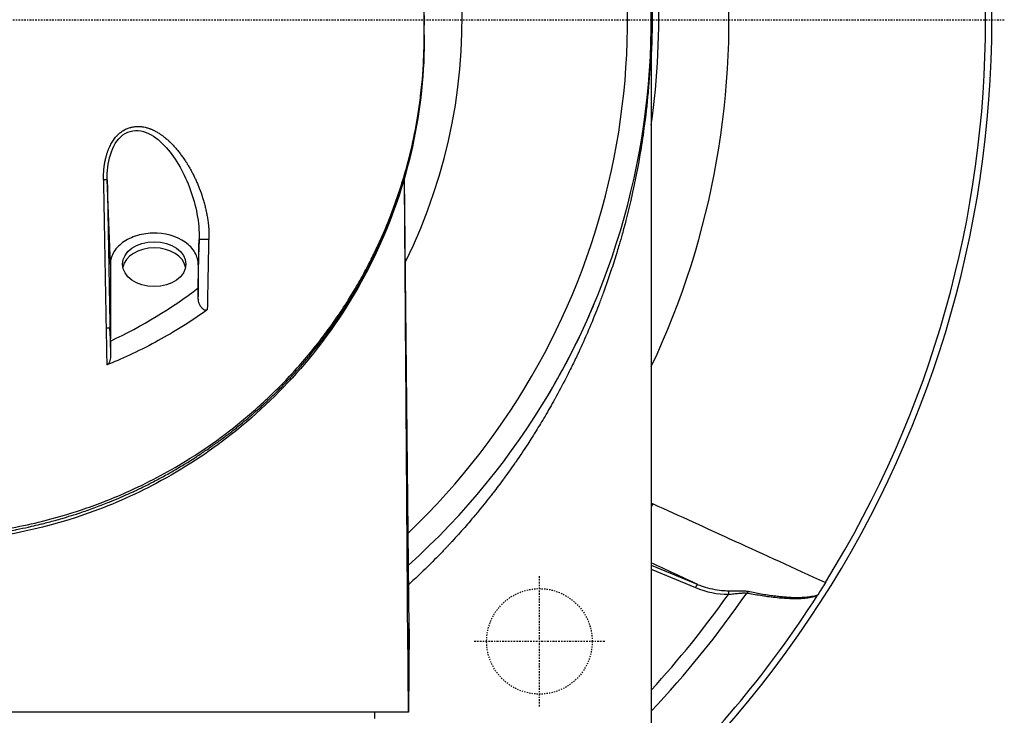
# Model space of a CAD drawing. Header units: millimetres. Extents: x 0 to 4378, y 0 to 2397.
# Tile 218 of 256: x 762 to 842, y 2120 to 2176. Entities that reach past the tile are written whole.
import ezdxf

# ---------------------------------------------------------------- set-up
doc = ezdxf.new("R2010")
doc.units = ezdxf.units.MM
doc.header["$LTSCALE"] = 0.2
doc.linetypes.add('CENTER2', pattern=[1.125, 0.75, -0.125, 0.125, -0.125])
doc.linetypes.add('HIDDEN', pattern=[0.375, 0.25, -0.125])
doc.layers.add('02_Center Line', color=1, linetype='CENTER2')
doc.layers.add('03_Hidden Line', color=2, linetype='HIDDEN')

# ---------------------------------------------------------------- blocks, each defined once
blk = doc.blocks.new('A$Ce3085cef')
for p, q in [((59, 0), (59, -74.2)), ((15.469, -19.638), (15.218, -12.859)), ((39.525, -49.001), (39.136, -12.686)), ((22.608, -17.649), (22.531, -19.704)), ((15.469, -19.638), (15.469, -25.653)), ((22.531, -19.704), (22.531, -21.546)), ((22.531, -21.547), (22.527, -22.248)), ((15.469, -25.653), (15.436, -24.779)), ((15.469, -25.828), (15.469, -25.653)), ((61.376, -39.941), (61.376, -39.941)), ((59, -43.87), (62.686, -45.397)), ((59, -44.194), (62.572, -45.674)), ((62.686, -45.397), (62.572, -45.674)), ((65.214, -45.922), (65.213, -46.213)), ((39.372, -49), (39.432, -55.7)), ((39.372, -49), (39.525, -49.001)), ((39.467, -55.7), (39.525, -49.001)), ((39.525, -49.001), (39.467, -55.7)), ((39.467, -55.7), (-39.432, -55.7)), ((36.713, -55.7), (36.721, -56.2)), ((39.467, -55.7), (39.467, -55.7))]:
    blk.add_line(p, q)
for radius, start, end in [(86.413, 313.06048, 226.93952), (59, 311.98884, 228.01116), (57.092, 313.69818, 226.30182), (85.907, 328.20478, 31.79522), (65.256, 334.70729, 35.29036), (43.77, 333.60959, 35.03688), (59.602, 351.85033, 2.89851), (59.092, 356.80847, 0.7012), (81.076, 316.69502, 325.33388), (79.927, 317.57619, 324.67687), (85.917, 313.37018, 327.36365)]:
    blk.add_arc((0, 0), radius, start, end)
for centre, major_axis, ratio, start_param, end_param in [((39.722, -2.224), (1, -0.02), 0.706623, 0.000001, 0.014083), ((49.683, -31.971), (-26.251, 1448.998), 0.023751, 1.557176, 1.565405), ((42.473, -31.855), (-26.904, 1453.039), 0.018511, 1.55738, 1.565584), ((4.423, -65.436), (17.322, 935.514), 0.01851, 4.758915, 4.763836), ((13.054, -66.026), (-17.87, -929.876), 0.010138, 1.616962, 1.623047), ((19, -20.133), (2.55, 0), 0.707126, 0.137684, 3.003909), ((-0.825, -1.848), (-34.588, -3.991), 0.799814, 1.967013, 2.216225), ((14.936, -24.788), (0.5, 0.009), 0.005217, 0.018512, 1.177522), ((49.71, -32.018), (-26.386, 1456.503), 0.023646, 1.5654, 1.567438), ((42.6, -31.895), (-27.031, 1459.91), 0.01851, 1.565579, 1.567141), ((55.564, -36.568), (-2.112, -4.532), 0.855881, 1.390117, 1.445582), ((67.608, -38.023), (-1.196, 4.862), 0.9987, 2.996333, 2.996336), ((67.821, -13.501), (3.259, 32.678), 0.454648, 3.005146, 3.185185), ((66.872, -46.246), (0.06, 0.294), 0.73863, 0.527171, 1.264754), ((72.214, -46.522), (0.23, 0.343), 0.030296, 5.308026, 5.620116)]:
    blk.add_ellipse(centre, major_axis=major_axis, ratio=ratio, start_param=start_param, end_param=end_param)
blk.add_ellipse((19, -19.638), major_axis=(-2.55, 0), ratio=0.707126)
for points, knots in [([(-0.001, -41.555), (1.274, -41.555), (2.548, -41.496), (5.077, -41.262), (6.329, -41.087), (8.383, -40.705), (9.193, -40.529), (11.065, -40.062), (12.113, -39.755), (13.721, -39.215), (14.297, -39.007), (15.515, -38.536), (16.153, -38.27), (18.447, -37.247), (20.029, -36.408), (23.505, -34.273), (25.327, -32.919), (27.421, -31.089), (27.851, -30.697), (29.167, -29.443), (30.012, -28.558), (31.216, -27.182), (31.613, -26.706), (32.394, -25.726), (32.776, -25.222), (33.526, -24.183), (33.892, -23.649), (34.607, -22.55), (34.955, -21.986), (35.455, -21.127), (35.62, -20.836), (35.942, -20.25), (36.099, -19.955), (36.442, -19.293), (36.625, -18.925), (36.982, -18.18), (37.156, -17.801), (37.662, -16.654), (37.975, -15.88), (38.411, -14.696), (38.553, -14.29), (38.826, -13.469), (38.957, -13.054), (39.582, -10.944), (39.968, -9.233), (40.315, -7.034), (40.382, -6.555), (40.736, -3.631), (40.731, -1.784), (40.73, -0.374), (40.73, -0.156), (40.73, 0.174), (40.731, 0.284), (40.731, 0.558), (40.731, 0.718), (40.73, 0.953), (40.729, 1.029), (40.727, 1.258), (40.725, 1.393), (40.719, 1.643), (40.717, 1.746), (40.711, 1.947), (40.708, 2.039), (40.697, 2.346), (40.687, 2.563), (40.632, 3.62), (40.562, 4.456), (40.419, 5.698), (40.365, 6.104), (40.247, 6.908), (40.182, 7.306), (39.973, 8.479), (39.811, 9.254), (39.615, 10.072), (39.603, 10.119), (39.592, 10.165)], [-12.126888, -12.126888, -12.126888, -12.126888, -11.929155, -11.929155, -11.731142, -11.731142, -11.599108, -11.599108, -11.423504, -11.423504, -11.323203, -11.323203, -11.208746, -11.208746, -10.903559, -10.903559, -10.49681, -10.49681, -10.388234, -10.388234, -10.154863, -10.154863, -10.033963, -10.033963, -9.908546, -9.908546, -9.778492, -9.778492, -9.643694, -9.643694, -9.574994, -9.574994, -9.505925, -9.505925, -9.420491, -9.420491, -9.33343, -9.33343, -9.156755, -9.156755, -9.064945, -9.064945, -8.971626, -8.971626, -8.591834, -8.591834, -8.486072, -8.486072, -7.947871, -7.947871, -7.849464, -7.849464, -7.799156, -7.799156, -7.725216, -7.725216, -7.691028, -7.691028, -7.623996, -7.623996, -7.576077, -7.576077, -7.534454, -7.534454, -7.437649, -7.437649, -7.069154, -7.069154, -6.889697, -6.889697, -6.7135, -6.7135, -6.369354, -6.369354, -6.348438, -6.348438, -6.348438, -6.348438]), ([(40.731, 0.367), (40.731, 0.126), (40.73, -0.116), (40.73, -0.358), (40.73, -0.369), (40.73, -0.38), (40.73, -0.391)], [0.0027661, 0.0027661, 0.0027661, 0.0027661, 0.4201867, 0.4201867, 0.4201867, 0.4390729, 0.4390729, 0.4390729, 0.4390729]), ([(59, 0), (59, -0.121), (59, -0.244), (58.999, -0.366), (58.998, -0.488), (58.997, -0.61), (58.996, -0.732), (58.993, -0.977), (58.989, -1.22), (58.984, -1.463), (58.978, -1.713), (58.971, -1.962), (58.962, -2.211), (58.954, -2.448), (58.945, -2.685), (58.934, -2.92), (58.912, -3.408), (58.885, -3.892), (58.853, -4.372), (58.852, -4.381), (58.852, -4.39), (58.851, -4.399), (58.819, -4.875), (58.781, -5.349), (58.739, -5.819), (58.651, -6.793), (58.543, -7.753), (58.415, -8.696), (58.414, -8.701), (58.414, -8.705), (58.413, -8.709), (58.316, -9.423), (58.208, -10.128), (58.09, -10.824), (58.049, -11.068), (58.006, -11.312), (57.962, -11.554), (57.931, -11.726), (57.899, -11.897), (57.866, -12.067), (57.735, -12.757), (57.594, -13.438), (57.443, -14.108), (57.422, -14.203), (57.4, -14.298), (57.378, -14.393), (57.245, -14.973), (57.105, -15.546), (56.959, -16.111), (56.863, -16.483), (56.764, -16.851), (56.662, -17.215), (56.58, -17.508), (56.497, -17.798), (56.412, -18.086), (56.36, -18.265), (56.307, -18.443), (56.253, -18.62), (56.11, -19.091), (55.962, -19.557), (55.811, -20.016), (55.599, -20.659), (55.379, -21.291), (55.152, -21.911), (55.045, -22.204), (54.936, -22.494), (54.826, -22.781), (54.722, -23.053), (54.616, -23.323), (54.509, -23.591), (54.266, -24.198), (54.017, -24.793), (53.762, -25.377), (53.748, -25.411), (53.733, -25.445), (53.718, -25.479), (53.474, -26.035), (53.225, -26.579), (52.971, -27.114), (52.811, -27.452), (52.649, -27.786), (52.485, -28.116), (52.37, -28.346), (52.255, -28.574), (52.139, -28.8), (51.851, -29.361), (51.559, -29.91), (51.263, -30.446), (51.217, -30.528), (51.172, -30.61), (51.126, -30.691), (50.871, -31.148), (50.613, -31.596), (50.352, -32.035), (50.117, -32.432), (49.879, -32.822), (49.641, -33.204), (49.563, -33.329), (49.485, -33.452), (49.407, -33.575), (49.29, -33.758), (49.174, -33.94), (49.057, -34.12), (48.736, -34.613), (48.412, -35.094), (48.088, -35.563), (48.067, -35.593), (48.046, -35.623), (48.025, -35.653), (47.74, -36.063), (47.454, -36.463), (47.167, -36.853), (47.144, -36.885), (47.12, -36.917), (47.097, -36.949), (46.824, -37.32), (46.55, -37.682), (46.276, -38.036), (46.204, -38.13), (46.131, -38.224), (46.059, -38.316), (45.715, -38.755), (45.372, -39.181), (45.029, -39.594), (44.823, -39.843), (44.618, -40.087), (44.413, -40.326), (44.27, -40.493), (44.127, -40.658), (43.984, -40.821), (43.644, -41.21), (43.304, -41.587), (42.967, -41.952), (42.911, -42.013), (42.854, -42.074), (42.796, -42.137), (42.74, -42.197), (42.682, -42.26), (42.62, -42.325), (42.565, -42.384), (42.507, -42.445), (42.445, -42.51), (42.442, -42.514), (42.439, -42.517), (42.436, -42.52), (42.422, -42.535), (42.407, -42.551), (42.393, -42.566), (42.33, -42.632), (42.262, -42.704), (42.19, -42.779), (42.121, -42.85), (42.049, -42.925), (41.976, -43.001), (41.904, -43.075), (41.831, -43.15), (41.757, -43.225), (41.744, -43.238), (41.732, -43.251), (41.719, -43.263), (41.31, -43.681), (40.9, -44.086), (40.49, -44.479), (40.452, -44.516), (40.414, -44.553), (40.375, -44.589), (40.079, -44.872), (39.782, -45.149), (39.487, -45.42)], [0, 0, 0, 0, 0.0014582, 0.0014582, 0.0014582, 0.0029295, 0.0029295, 0.0029295, 0.0058987, 0.0058987, 0.0058987, 0.0089592, 0.0089592, 0.0089592, 0.0118693, 0.0118693, 0.0118693, 0.0178873, 0.0178873, 0.0178873, 0.017997, 0.017997, 0.017997, 0.0239681, 0.0239681, 0.0239681, 0.0363443, 0.0363443, 0.0363443, 0.0364008, 0.0364008, 0.0364008, 0.0457618, 0.0457618, 0.0457618, 0.0490535, 0.0490535, 0.0490535, 0.0513847, 0.0513847, 0.0513847, 0.0608221, 0.0608221, 0.0608221, 0.0621609, 0.0621609, 0.0621609, 0.0703585, 0.0703585, 0.0703585, 0.0757423, 0.0757423, 0.0757423, 0.0800603, 0.0800603, 0.0800603, 0.0827366, 0.0827366, 0.0827366, 0.0898577, 0.0898577, 0.0898577, 0.0998212, 0.0998212, 0.0998212, 0.1045193, 0.1045193, 0.1045193, 0.1089687, 0.1089687, 0.1089687, 0.1190636, 0.1190636, 0.1190636, 0.119652, 0.119652, 0.119652, 0.1292845, 0.1292845, 0.1292845, 0.1353798, 0.1353798, 0.1353798, 0.1396373, 0.1396373, 0.1396373, 0.1501983, 0.1501983, 0.1501983, 0.1518151, 0.1518151, 0.1518151, 0.1608855, 0.1608855, 0.1608855, 0.1690935, 0.1690935, 0.1690935, 0.1717653, 0.1717653, 0.1717653, 0.1757473, 0.1757473, 0.1757473, 0.1866814, 0.1866814, 0.1866814, 0.187386, 0.187386, 0.187386, 0.1969813, 0.1969813, 0.1969813, 0.1977672, 0.1977672, 0.1977672, 0.2069115, 0.2069115, 0.2069115, 0.2093349, 0.2093349, 0.2093349, 0.2208126, 0.2208126, 0.2208126, 0.2277152, 0.2277152, 0.2277152, 0.2325259, 0.2325259, 0.2325259, 0.244038, 0.244038, 0.244038, 0.2459654, 0.2459654, 0.2459654, 0.2478421, 0.2478421, 0.2478421, 0.2495275, 0.2495275, 0.2495275, 0.249613, 0.249613, 0.249613, 0.25, 0.25, 0.25, 0.2516476, 0.2516476, 0.2516476, 0.2532106, 0.2532106, 0.2532106, 0.2547284, 0.2547284, 0.2547284, 0.2549863, 0.2549863, 0.2549863, 0.2634289, 0.2634289, 0.2634289, 0.2642221, 0.2642221, 0.2642221, 0.2703423, 0.2703423, 0.2703423, 0.2703423]), ([(0, -41.761), (0.274, -41.763), (0.557, -41.76), (1.134, -41.748), (1.428, -41.739), (2.023, -41.714), (2.324, -41.698), (2.935, -41.659), (3.244, -41.636), (3.87, -41.582), (4.185, -41.551), (4.633, -41.502), (4.761, -41.487), (4.977, -41.461), (5.065, -41.45), (5.457, -41.401), (5.765, -41.359), (6.103, -41.308), (6.129, -41.304), (6.459, -41.255), (6.768, -41.204), (7.108, -41.145), (7.135, -41.14), (7.206, -41.128), (7.249, -41.12), (7.477, -41.079), (7.662, -41.045), (7.869, -41.005), (7.888, -41.001), (8.229, -40.934), (8.554, -40.867), (8.909, -40.788), (8.935, -40.782), (9.189, -40.726), (9.417, -40.673), (9.769, -40.588), (9.892, -40.558), (10.169, -40.489), (10.323, -40.449), (10.847, -40.311), (11.22, -40.208), (11.71, -40.064), (11.825, -40.03), (12.202, -39.915), (12.466, -39.833), (12.829, -39.715), (12.927, -39.682), (13.396, -39.526), (13.769, -39.396), (14.149, -39.257), (14.155, -39.255), (14.53, -39.117), (14.9, -38.976), (15.34, -38.8), (15.408, -38.773), (15.751, -38.633), (16.026, -38.518), (16.389, -38.362), (16.475, -38.324), (16.777, -38.191), (16.993, -38.094), (17.317, -37.945), (17.425, -37.894), (17.569, -37.826), (17.603, -37.81), (17.67, -37.779), (17.702, -37.763), (17.763, -37.734), (17.79, -37.721), (17.831, -37.701), (17.844, -37.695), (18.025, -37.608), (18.191, -37.526), (18.511, -37.367), (18.666, -37.288), (19.135, -37.047), (19.444, -36.882), (20.049, -36.551), (20.344, -36.384), (20.924, -36.047), (21.207, -35.878), (21.545, -35.67), (21.608, -35.632), (21.844, -35.485), (22.016, -35.376), (22.288, -35.202), (22.39, -35.136), (22.76, -34.893), (23.022, -34.717), (23.415, -34.447), (23.552, -34.351), (23.937, -34.079), (24.179, -33.903), (24.651, -33.553), (24.882, -33.379), (25.276, -33.073), (25.444, -32.941), (25.615, -32.804), (25.623, -32.798), (25.845, -32.62), (26.05, -32.452), (26.458, -32.113), (26.658, -31.942), (26.906, -31.726), (26.961, -31.679), (27.206, -31.464), (27.389, -31.3), (27.744, -30.978), (27.915, -30.819), (28.244, -30.509), (28.402, -30.358), (28.705, -30.063), (28.851, -29.919), (29.009, -29.76), (29.03, -29.739), (29.172, -29.596), (29.288, -29.477), (29.527, -29.231), (29.647, -29.105), (29.874, -28.864), (29.981, -28.749), (30.118, -28.601), (30.154, -28.562), (30.285, -28.419), (30.374, -28.32), (30.47, -28.214), (30.483, -28.199), (30.525, -28.152), (30.553, -28.12), (30.597, -28.071), (30.613, -28.053), (30.649, -28.012), (30.669, -27.989), (30.699, -27.955), (30.709, -27.944), (30.721, -27.931), (30.722, -27.929), (30.724, -27.927), (30.725, -27.926), (30.731, -27.92), (30.736, -27.914), (30.963, -27.655), (31.174, -27.409), (31.485, -27.037), (31.588, -26.912), (32.044, -26.352), (32.385, -25.916), (32.737, -25.445), (32.762, -25.413), (33.103, -24.954), (33.408, -24.526), (33.734, -24.051), (33.767, -24.003), (33.945, -23.742), (34.087, -23.527), (34.53, -22.847), (34.82, -22.381), (35.119, -21.878), (35.141, -21.841), (35.338, -21.507), (35.508, -21.21), (35.789, -20.704), (35.904, -20.494), (36.12, -20.087), (36.223, -19.891), (36.559, -19.235), (36.782, -18.777), (37.035, -18.233), (37.075, -18.146), (37.18, -17.917), (37.243, -17.776), (37.485, -17.229), (37.656, -16.824), (37.88, -16.269), (37.94, -16.118), (38.158, -15.557), (38.31, -15.148), (38.507, -14.588), (38.56, -14.436), (38.635, -14.213), (38.659, -14.143), (38.854, -13.555), (39.014, -13.039), (39.183, -12.454), (39.203, -12.382), (39.238, -12.26), (39.252, -12.211), (39.385, -11.732), (39.496, -11.304), (39.636, -10.727), (39.672, -10.574), (39.834, -9.873), (39.948, -9.327), (40.055, -8.753), (40.061, -8.722), (40.091, -8.56), (40.114, -8.43), (40.187, -8.011), (40.234, -7.723), (40.323, -7.134), (40.365, -6.833), (40.411, -6.474), (40.419, -6.415), (40.5, -5.763), (40.559, -5.176), (40.61, -4.531), (40.615, -4.468), (40.63, -4.26), (40.64, -4.115), (40.678, -3.519), (40.699, -3.071), (40.713, -2.588), (40.714, -2.55), (40.718, -2.419), (40.72, -2.326), (40.722, -2.234)], [0.0000005, 0.0000005, 0.0000005, 0.0000005, 0.0158804, 0.0158804, 0.0314941, 0.0314941, 0.0466963, 0.0466963, 0.0616667, 0.0616667, 0.0762857, 0.0762857, 0.0820479, 0.0820479, 0.0859853, 0.0859853, 0.0994403, 0.0994403, 0.1005462, 0.1005462, 0.1136242, 0.1136242, 0.1147453, 0.1147453, 0.1165521, 0.1165521, 0.1241981, 0.1241981, 0.125, 0.125, 0.1381084, 0.1381084, 0.1391728, 0.1391728, 0.1482001, 0.1482001, 0.1529972, 0.1529972, 0.1589987, 0.1589987, 0.1732494, 0.1732494, 0.1776036, 0.1776036, 0.1875, 0.1875, 0.1911709, 0.1911709, 0.2049605, 0.2049605, 0.2051836, 0.2051836, 0.21875, 0.21875, 0.2212271, 0.2212271, 0.2312401, 0.2312401, 0.234375, 0.234375, 0.2421875, 0.2421875, 0.2460938, 0.2460938, 0.2474252, 0.2474252, 0.2487118, 0.2487118, 0.2496161, 0.2496161, 0.25, 0.25, 0.2548856, 0.2548856, 0.2595383, 0.2595383, 0.2692434, 0.2692434, 0.2790515, 0.2790515, 0.2890122, 0.2890122, 0.2912742, 0.2912742, 0.2976908, 0.2976908, 0.3016122, 0.3016122, 0.3121303, 0.3121303, 0.3179228, 0.3179228, 0.3287012, 0.3287012, 0.3396932, 0.3396932, 0.3481944, 0.3481944, 0.3486379, 0.3486379, 0.3598073, 0.3598073, 0.3716181, 0.3716181, 0.375, 0.375, 0.3869913, 0.3869913, 0.3992411, 0.3992411, 0.4116457, 0.4116457, 0.424265, 0.424265, 0.4261619, 0.4261619, 0.4375, 0.4375, 0.4505935, 0.4505935, 0.463876, 0.463876, 0.46875, 0.46875, 0.4822259, 0.4822259, 0.484375, 0.484375, 0.4893023, 0.4893023, 0.4921875, 0.4921875, 0.4960938, 0.4960938, 0.4980469, 0.4980469, 0.4985352, 0.4985352, 0.4992676, 0.4992676, 0.5, 0.5, 0.5143265, 0.5143265, 0.5215625, 0.5215625, 0.5466413, 0.5466413, 0.5485034, 0.5485034, 0.5728868, 0.5728868, 0.5755775, 0.5755775, 0.5877727, 0.5877727, 0.6141516, 0.6141516, 0.6162648, 0.6162648, 0.6330476, 0.6330476, 0.6449132, 0.6449132, 0.656049, 0.656049, 0.6819939, 0.6819939, 0.6869268, 0.6869268, 0.6949503, 0.6949503, 0.717991, 0.717991, 0.7265974, 0.7265974, 0.75, 0.75, 0.7587448, 0.7587448, 0.7627993, 0.7627993, 0.7925908, 0.7925908, 0.7967746, 0.7967746, 0.7996666, 0.7996666, 0.8246287, 0.8246287, 0.833564, 0.833564, 0.8658948, 0.8658948, 0.8677436, 0.8677436, 0.8755356, 0.8755356, 0.8928106, 0.8928106, 0.9110136, 0.9110136, 0.9146293, 0.9146293, 0.9506659, 0.9506659, 0.9545641, 0.9545641, 0.9635596, 0.9635596, 0.9917153, 0.9917153, 0.9941009, 0.9941009, 1, 1, 1, 1]), ([(40.722, -2.244), (40.601, -8.29), (39.119, -14.421), (34.816, -22.722), (33.122, -25.283), (29.378, -29.693), (27.414, -31.608), (23.367, -34.787), (21.346, -36.118), (17.352, -38.241), (15.415, -39.094), (9.879, -41.016), (5.992, -41.8), (1.405, -42.037), (0.702, -42.056), (0, -42.056)], [0, 0, 0, 0, 2.532204, 2.532204, 3.707832, 3.707832, 4.693204, 4.693204, 5.508883, 5.508883, 6.184691, 6.184691, 7.353938, 7.353938, 7.564591, 7.564591, 7.564591, 7.564591]), ([(14.915, -12.859), (14.912, -12.723), (14.913, -12.589), (14.918, -12.457), (14.92, -12.381), (14.924, -12.306), (14.929, -12.231), (14.931, -12.192), (14.934, -12.153), (14.937, -12.115), (14.94, -12.076), (14.943, -12.038), (14.947, -12), (14.951, -11.964), (14.954, -11.928), (14.958, -11.891), (14.962, -11.855), (14.967, -11.819), (14.971, -11.782), (14.976, -11.746), (14.981, -11.71), (14.986, -11.671), (14.988, -11.658), (14.991, -11.644), (14.993, -11.629), (15.009, -11.524), (15.027, -11.42), (15.047, -11.319), (15.068, -11.217), (15.091, -11.117), (15.117, -11.02), (15.121, -11.004), (15.125, -10.988), (15.129, -10.972), (15.139, -10.934), (15.15, -10.898), (15.16, -10.862), (15.171, -10.825), (15.182, -10.79), (15.193, -10.754), (15.204, -10.719), (15.216, -10.683), (15.228, -10.648), (15.239, -10.615), (15.251, -10.582), (15.263, -10.548), (15.275, -10.516), (15.287, -10.483), (15.301, -10.45), (15.31, -10.426), (15.32, -10.402), (15.33, -10.377), (15.358, -10.309), (15.387, -10.242), (15.418, -10.177), (15.449, -10.113), (15.481, -10.05), (15.514, -9.988), (15.546, -9.928), (15.58, -9.869), (15.616, -9.812), (15.649, -9.757), (15.684, -9.703), (15.721, -9.65), (15.756, -9.599), (15.793, -9.548), (15.832, -9.499), (15.868, -9.452), (15.907, -9.406), (15.946, -9.361), (15.973, -9.33), (16.001, -9.3), (16.029, -9.271), (16.037, -9.262), (16.045, -9.253), (16.054, -9.245), (16.092, -9.207), (16.13, -9.169), (16.17, -9.133), (16.21, -9.098), (16.25, -9.064), (16.291, -9.032), (16.331, -9), (16.372, -8.97), (16.413, -8.941), (16.435, -8.926), (16.457, -8.911), (16.479, -8.897), (16.525, -8.868), (16.571, -8.841), (16.616, -8.817), (16.664, -8.791), (16.712, -8.768), (16.759, -8.747), (16.809, -8.725), (16.858, -8.705), (16.906, -8.688), (16.956, -8.67), (17.005, -8.654), (17.053, -8.64), (17.066, -8.637), (17.079, -8.633), (17.092, -8.63), (17.1, -8.628), (17.107, -8.626), (17.115, -8.624), (17.118, -8.623), (17.122, -8.622), (17.125, -8.622), (17.182, -8.608), (17.239, -8.596), (17.297, -8.586), (17.355, -8.576), (17.414, -8.569), (17.474, -8.563), (17.502, -8.561), (17.529, -8.559), (17.557, -8.557), (17.57, -8.557), (17.582, -8.556), (17.594, -8.555), (17.601, -8.555), (17.607, -8.555), (17.614, -8.555), (17.618, -8.555), (17.622, -8.554), (17.626, -8.554), (17.656, -8.554), (17.687, -8.553), (17.719, -8.554), (17.748, -8.554), (17.778, -8.555), (17.807, -8.556), (17.837, -8.557), (17.866, -8.559), (17.896, -8.561), (17.926, -8.564), (17.956, -8.567), (17.985, -8.57), (18.015, -8.574), (18.044, -8.577), (18.072, -8.582), (18.103, -8.586), (18.133, -8.591), (18.161, -8.596), (18.226, -8.608), (18.291, -8.623), (18.356, -8.64), (18.387, -8.648), (18.418, -8.657), (18.449, -8.667), (18.503, -8.683), (18.557, -8.701), (18.611, -8.72), (18.638, -8.73), (18.665, -8.74), (18.693, -8.751), (18.721, -8.762), (18.749, -8.773), (18.777, -8.785), (18.806, -8.797), (18.834, -8.81), (18.863, -8.823), (18.892, -8.836), (18.92, -8.849), (18.948, -8.862), (18.978, -8.877), (19.006, -8.891), (19.033, -8.905), (19.045, -8.91), (19.055, -8.916), (19.066, -8.922), (19.152, -8.967), (19.238, -9.015), (19.323, -9.068), (19.407, -9.119), (19.49, -9.174), (19.572, -9.232), (19.599, -9.251), (19.625, -9.27), (19.652, -9.289), (19.703, -9.326), (19.754, -9.365), (19.805, -9.405), (19.841, -9.434), (19.878, -9.464), (19.915, -9.495), (19.953, -9.526), (19.991, -9.559), (20.029, -9.592), (20.067, -9.626), (20.106, -9.661), (20.145, -9.696), (20.158, -9.709), (20.172, -9.721), (20.186, -9.734), (20.226, -9.772), (20.266, -9.81), (20.304, -9.848), (20.345, -9.888), (20.384, -9.927), (20.422, -9.966), (20.458, -10.003), (20.492, -10.038), (20.524, -10.073), (20.595, -10.149), (20.666, -10.227), (20.736, -10.308), (20.807, -10.39), (20.876, -10.473), (20.945, -10.559), (21.015, -10.647), (21.084, -10.736), (21.152, -10.827), (21.221, -10.92), (21.289, -11.014), (21.355, -11.11), (21.423, -11.209), (21.489, -11.309), (21.554, -11.41), (21.591, -11.467), (21.627, -11.524), (21.662, -11.582), (21.714, -11.666), (21.764, -11.75), (21.813, -11.834), (21.863, -11.92), (21.912, -12.007), (21.96, -12.094), (22.008, -12.183), (22.056, -12.272), (22.102, -12.362), (22.149, -12.453), (22.195, -12.546), (22.24, -12.639), (22.285, -12.733), (22.329, -12.828), (22.373, -12.925), (22.416, -13.022), (22.459, -13.119), (22.501, -13.22), (22.511, -13.243), (22.52, -13.266), (22.53, -13.289), (22.538, -13.31), (22.547, -13.33), (22.555, -13.351), (22.653, -13.593), (22.743, -13.836), (22.825, -14.081), (22.854, -14.168), (22.882, -14.254), (22.909, -14.341), (22.928, -14.402), (22.946, -14.462), (22.963, -14.522), (22.981, -14.581), (22.998, -14.641), (23.014, -14.7), (23.03, -14.759), (23.046, -14.817), (23.062, -14.877), (23.077, -14.935), (23.092, -14.994), (23.107, -15.055), (23.121, -15.114), (23.135, -15.173), (23.149, -15.235), (23.157, -15.272), (23.166, -15.309), (23.174, -15.347), (23.178, -15.365), (23.182, -15.382), (23.185, -15.4), (23.199, -15.466), (23.213, -15.531), (23.225, -15.596), (23.238, -15.66), (23.249, -15.724), (23.261, -15.788), (23.271, -15.85), (23.282, -15.913), (23.292, -15.976), (23.301, -16.037), (23.31, -16.099), (23.319, -16.162), (23.327, -16.222), (23.335, -16.283), (23.342, -16.346), (23.347, -16.381), (23.351, -16.417), (23.355, -16.454), (23.357, -16.474), (23.359, -16.494), (23.361, -16.514), (23.366, -16.563), (23.37, -16.611), (23.374, -16.658), (23.378, -16.707), (23.382, -16.755), (23.385, -16.804), (23.388, -16.853), (23.391, -16.903), (23.393, -16.953), (23.396, -17.005), (23.398, -17.057), (23.399, -17.11), (23.401, -17.165), (23.402, -17.22), (23.403, -17.278), (23.404, -17.337), (23.404, -17.398), (23.404, -17.463), (23.404, -17.52), (23.403, -17.58), (23.402, -17.642)], [0, 0, 0, 0, 0.019847, 0.019847, 0.019847, 0.03125, 0.03125, 0.03125, 0.037316, 0.037316, 0.037316, 0.043612, 0.043612, 0.043612, 0.049493, 0.049493, 0.049493, 0.055188, 0.055188, 0.055188, 0.060557, 0.060557, 0.060557, 0.0625, 0.0625, 0.0625, 0.076877, 0.076877, 0.076877, 0.091359, 0.091359, 0.091359, 0.09375, 0.09375, 0.09375, 0.099417, 0.099417, 0.099417, 0.105201, 0.105201, 0.105201, 0.110985, 0.110985, 0.110985, 0.116337, 0.116337, 0.116337, 0.121416, 0.121416, 0.121416, 0.125, 0.125, 0.125, 0.134863, 0.134863, 0.134863, 0.144573, 0.144573, 0.144573, 0.154036, 0.154036, 0.154036, 0.163056, 0.163056, 0.163056, 0.171825, 0.171825, 0.171825, 0.180202, 0.180202, 0.180202, 0.18586, 0.18586, 0.18586, 0.1875, 0.1875, 0.1875, 0.194943, 0.194943, 0.194943, 0.202245, 0.202245, 0.202245, 0.209391, 0.209391, 0.209391, 0.213151, 0.213151, 0.213151, 0.220872, 0.220872, 0.220872, 0.228902, 0.228902, 0.228902, 0.237275, 0.237275, 0.237275, 0.246017, 0.246017, 0.246017, 0.248383, 0.248383, 0.248383, 0.249811, 0.249811, 0.249811, 0.250425, 0.250425, 0.250425, 0.261092, 0.261092, 0.261092, 0.271939, 0.271939, 0.271939, 0.27701, 0.27701, 0.27701, 0.279228, 0.279228, 0.279228, 0.280402, 0.280402, 0.280402, 0.281136, 0.281136, 0.281136, 0.286565, 0.286565, 0.286565, 0.291487, 0.291487, 0.291487, 0.296425, 0.296425, 0.296425, 0.301489, 0.301489, 0.301489, 0.306689, 0.306689, 0.306689, 0.3125, 0.3125, 0.3125, 0.326083, 0.326083, 0.326083, 0.332554, 0.332554, 0.332554, 0.34375, 0.34375, 0.34375, 0.349255, 0.349255, 0.349255, 0.354718, 0.354718, 0.354718, 0.360309, 0.360309, 0.360309, 0.36607, 0.36607, 0.36607, 0.372351, 0.372351, 0.372351, 0.375, 0.375, 0.375, 0.396563, 0.396563, 0.396563, 0.417673, 0.417673, 0.417673, 0.424422, 0.424422, 0.424422, 0.4375, 0.4375, 0.4375, 0.44682, 0.44682, 0.44682, 0.456193, 0.456193, 0.456193, 0.465785, 0.465785, 0.465785, 0.469225, 0.469225, 0.469225, 0.479405, 0.479405, 0.479405, 0.490069, 0.490069, 0.490069, 0.5, 0.5, 0.5, 0.521878, 0.521878, 0.521878, 0.54388, 0.54388, 0.54388, 0.566233, 0.566233, 0.566233, 0.588857, 0.588857, 0.588857, 0.612018, 0.612018, 0.612018, 0.625, 0.625, 0.625, 0.643894, 0.643894, 0.643894, 0.663146, 0.663146, 0.663146, 0.68267, 0.68267, 0.68267, 0.702382, 0.702382, 0.702382, 0.722075, 0.722075, 0.722075, 0.741557, 0.741557, 0.741557, 0.746043, 0.746043, 0.746043, 0.75, 0.75, 0.75, 0.796198, 0.796198, 0.796198, 0.8125, 0.8125, 0.8125, 0.824005, 0.824005, 0.824005, 0.835531, 0.835531, 0.835531, 0.846857, 0.846857, 0.846857, 0.857973, 0.857973, 0.857973, 0.868656, 0.868656, 0.868656, 0.875, 0.875, 0.875, 0.877935, 0.877935, 0.877935, 0.889052, 0.889052, 0.889052, 0.900157, 0.900157, 0.900157, 0.910996, 0.910996, 0.910996, 0.921586, 0.921586, 0.921586, 0.931706, 0.931706, 0.931706, 0.9375, 0.9375, 0.9375, 0.940676, 0.940676, 0.940676, 0.9486, 0.9486, 0.9486, 0.956813, 0.956813, 0.956813, 0.965267, 0.965267, 0.965267, 0.973986, 0.973986, 0.973986, 0.982822, 0.982822, 0.982822, 0.991923, 0.991923, 0.991923, 1, 1, 1, 1]), ([(15.218, -12.859), (15.204, -12.17), (15.271, -11.494), (15.662, -10.203), (15.995, -9.604), (16.968, -8.877), (17.584, -8.804), (18.697, -9.13), (19.204, -9.486), (20.532, -10.78), (21.214, -11.93), (22.221, -14.403), (22.565, -15.757), (22.607, -17.121)], [0, 0, 0, 0, 0.125, 0.125, 0.25, 0.25, 0.375, 0.375, 0.5, 0.5, 0.75, 0.75, 1, 1, 1, 1]), ([(15.218, -12.859), (15.213, -12.857), (15.086, -12.857), (14.924, -12.859), (14.921, -12.859), (14.918, -12.859), (14.915, -12.859)], [0, 0, 0, 0, 0.980619, 0.980619, 0.980619, 1, 1, 1, 1]), ([(39.109, -12.781), (39.109, -12.789), (39.109, -12.796), (39.133, -15.954), (39.158, -19.103), (39.204, -25.191), (39.225, -28.13), (39.267, -33.899), (39.288, -36.729), (39.323, -41.801), (39.339, -44.043), (39.36, -47.19), (39.366, -48.095), (39.372, -49)], [0.2608409, 0.2608409, 0.2608409, 0.2608409, 0.2613208, 0.2613208, 0.4541563, 0.4541563, 0.6340543, 0.6340543, 0.8073484, 0.8073484, 0.944586, 0.944586, 1, 1, 1, 1]), ([(22.531, -19.704), (22.531, -19.619), (22.53, -19.534), (22.521, -19.448), (22.503, -19.277), (22.46, -19.109), (22.393, -18.946), (22.261, -18.621), (22.031, -18.312), (21.726, -18.05), (21.115, -17.526), (20.187, -17.189), (19.225, -17.146), (18.744, -17.124), (18.257, -17.173), (17.806, -17.288), (17.355, -17.402), (16.934, -17.585), (16.584, -17.816), (16.235, -18.048), (15.951, -18.333), (15.76, -18.645), (15.569, -18.957), (15.469, -19.298), (15.469, -19.638)], [0.0000002, 0.0000002, 0.0000002, 0.0000002, 0.0322579, 0.0322579, 0.0322579, 0.096774, 0.096774, 0.096774, 0.2258063, 0.2258063, 0.2258063, 0.4838709, 0.4838709, 0.4838709, 0.6129032, 0.6129032, 0.6129032, 0.7419354, 0.7419354, 0.7419354, 0.8709677, 0.8709677, 0.8709677, 1, 1, 1, 1]), ([(22.607, -17.121), (22.61, -17.21), (22.611, -17.298), (22.61, -17.474), (22.609, -17.562), (22.608, -17.649)], [0, 0, 0, 0, 0.499955, 0.499955, 1, 1, 1, 1]), ([(22.608, -17.649), (22.609, -17.647), (22.614, -17.645), (22.635, -17.641), (22.651, -17.64), (22.697, -17.636), (22.728, -17.634), (22.798, -17.632), (22.837, -17.631), (22.93, -17.63), (22.981, -17.631), (23.091, -17.632), (23.151, -17.633), (23.254, -17.636), (23.299, -17.637), (23.362, -17.64), (23.383, -17.641), (23.402, -17.642)], [0, 0, 0, 0, 0.112984, 0.112984, 0.237876, 0.237876, 0.375515, 0.375515, 0.497548, 0.497548, 0.631747, 0.631747, 0.786893, 0.786893, 0.921345, 0.921345, 1, 1, 1, 1]), ([(23.296, -23.294), (23.271, -23.312), (23.242, -23.326), (23.178, -23.341), (23.144, -23.343), (23.071, -23.335), (23.033, -23.324), (22.952, -23.286), (22.906, -23.254), (22.797, -23.149), (22.746, -23.072), (22.643, -22.876), (22.599, -22.741), (22.541, -22.484), (22.526, -22.355), (22.527, -22.247)], [0.0000007, 0.0000007, 0.0000007, 0.0000007, 0.0108248, 0.0108248, 0.0213444, 0.0213444, 0.0333402, 0.0333402, 0.0482123, 0.0482123, 0.0701852, 0.0701852, 0.1048978, 0.1048978, 0.1409213, 0.1409213, 0.1409213, 0.1409213]), ([(50.689, -30.192), (51.745, -28.424), (52.694, -26.624), (53.899, -24.018), (54.241, -23.232), (54.565, -22.442)], [-0.9606855, -0.9606855, -0.9606855, -0.9606855, -0.875, -0.875, -0.8382791, -0.8382791, -0.8382791, -0.8382791]), ([(23.296, -23.294), (21.796, -24.39), (20.309, -25.26), (17.652, -26.69), (16.301, -27.309), (15.181, -27.75)], [0.000001, 0.000001, 0.000001, 0.000001, 0.646944, 0.646944, 1.411285, 1.411285, 1.411285, 1.411285]), ([(15.469, -25.829), (15.47, -26.034), (15.472, -26.239), (15.475, -26.649), (15.477, -26.854), (15.478, -27.059)], [-0.1420846, -0.1420846, -0.1420846, -0.1420846, -0.071052, -0.071052, 0, 0, 0, 0]), ([(15.478, -27.059), (15.48, -27.225), (15.453, -27.378), (15.379, -27.557), (15.347, -27.614), (15.287, -27.681), (15.267, -27.699), (15.226, -27.729), (15.204, -27.741), (15.181, -27.75)], [0, 0, 0, 0, 0.0574508, 0.0574508, 0.084849, 0.084849, 0.0962853, 0.0962853, 0.1062915, 0.1062915, 0.1062915, 0.1062915]), ([(62.686, -45.397), (62.805, -45.446), (62.965, -45.509), (63.374, -45.645), (63.659, -45.725), (64.458, -45.892), (64.898, -45.919), (65.214, -45.921)], [0, 0, 0, 0, 0.25, 0.25, 0.5, 0.5, 0.9999999, 0.9999999, 0.9999999, 0.9999999]), ([(65.214, -45.921), (65.248, -45.922), (65.281, -45.922), (65.313, -45.922), (65.348, -45.922), (65.383, -45.922), (65.417, -45.922), (65.452, -45.922), (65.487, -45.922), (65.521, -45.922), (65.556, -45.922), (65.59, -45.922), (65.625, -45.922), (65.659, -45.921), (65.693, -45.921), (65.728, -45.921), (65.76, -45.921), (65.793, -45.92), (65.826, -45.92), (65.858, -45.92), (65.891, -45.92), (65.924, -45.92), (65.955, -45.92), (65.986, -45.92), (66.019, -45.92), (66.037, -45.92), (66.056, -45.92), (66.075, -45.92), (66.132, -45.92), (66.187, -45.92), (66.24, -45.921), (66.299, -45.922), (66.356, -45.924), (66.41, -45.926), (66.474, -45.929), (66.533, -45.932), (66.589, -45.937), (66.641, -45.942), (66.689, -45.948), (66.734, -45.955), (66.762, -45.959), (66.789, -45.964), (66.815, -45.97)], [0, 0, 0, 0, 0.056277, 0.056277, 0.056277, 0.116633, 0.116633, 0.116633, 0.178657, 0.178657, 0.178657, 0.241086, 0.241086, 0.241086, 0.302542, 0.302542, 0.302542, 0.360805, 0.360805, 0.360805, 0.416855, 0.416855, 0.416855, 0.469457, 0.469457, 0.469457, 0.5, 0.5, 0.5, 0.591428, 0.591428, 0.591428, 0.694988, 0.694988, 0.694988, 0.816827, 0.816827, 0.816827, 0.929794, 0.929794, 0.929794, 1, 1, 1, 1]), ([(73.015, -45.263), (72.909, -45.435), (72.803, -45.605), (72.7, -45.772), (72.597, -45.939), (72.497, -46.101), (72.401, -46.256)], [-0.1213984, -0.1213984, -0.1213984, -0.1213984, -0.0607472, -0.0607472, -0.0607472, -0.0000244, -0.0000244, -0.0000244, -0.0000244]), ([(65.213, -46.213), (65.285, -46.207), (65.359, -46.199), (65.504, -46.184), (65.576, -46.175), (65.716, -46.159), (65.785, -46.151), (65.918, -46.137), (65.982, -46.13), (66.106, -46.119), (66.166, -46.114), (66.278, -46.107), (66.331, -46.105), (66.431, -46.102), (66.479, -46.102), (66.567, -46.105), (66.608, -46.107), (66.659, -46.112), (66.671, -46.114), (66.683, -46.115)], [0, 0, 0, 0, 0.138562, 0.138562, 0.2725109, 0.2725109, 0.4011572, 0.4011572, 0.5244389, 0.5244389, 0.6433292, 0.6433292, 0.7548317, 0.7548317, 0.8627911, 0.8627911, 0.9661477, 0.9661477, 1, 1, 1, 1]), ([(72.352, -46.335), (72.272, -46.359), (72.191, -46.381), (72.11, -46.402), (72.025, -46.423), (71.939, -46.442), (71.852, -46.459), (71.804, -46.469), (71.755, -46.478), (71.706, -46.486), (71.618, -46.502), (71.53, -46.515), (71.44, -46.526), (71.417, -46.529), (71.394, -46.531), (71.371, -46.534), (71.346, -46.537), (71.319, -46.54), (71.292, -46.542), (71.263, -46.545), (71.233, -46.548), (71.204, -46.55), (71.173, -46.553), (71.142, -46.555), (71.113, -46.557), (71.082, -46.56), (71.053, -46.562), (71.028, -46.563), (70.987, -46.565), (70.944, -46.567), (70.901, -46.569), (70.831, -46.572), (70.757, -46.573), (70.68, -46.574), (70.61, -46.575), (70.537, -46.574), (70.462, -46.573), (70.455, -46.573), (70.448, -46.573), (70.441, -46.573), (70.394, -46.572), (70.345, -46.571), (70.295, -46.57), (70.244, -46.569), (70.192, -46.567), (70.139, -46.565), (70.085, -46.563), (70.03, -46.56), (69.976, -46.557), (69.917, -46.554), (69.859, -46.551), (69.802, -46.547), (69.777, -46.546), (69.751, -46.544), (69.726, -46.543), (69.637, -46.537), (69.547, -46.53), (69.457, -46.522), (69.242, -46.505), (69.023, -46.483), (68.8, -46.458), (68.608, -46.436), (68.412, -46.411), (68.213, -46.383), (68.023, -46.355), (67.829, -46.325), (67.632, -46.292), (67.445, -46.261), (67.255, -46.227), (67.063, -46.19), (66.937, -46.167), (66.811, -46.142), (66.683, -46.115)], [0.0000002, 0.0000002, 0.0000002, 0.0000002, 0.0476556, 0.0476556, 0.0476556, 0.0973183, 0.0973183, 0.0973183, 0.125, 0.125, 0.125, 0.1748511, 0.1748511, 0.1748511, 0.1875, 0.1875, 0.1875, 0.2015021, 0.2015021, 0.2015021, 0.2162423, 0.2162423, 0.2162423, 0.2322947, 0.2322947, 0.2322947, 0.25, 0.25, 0.25, 0.2795113, 0.2795113, 0.2795113, 0.3272557, 0.3272557, 0.3272557, 0.3710416, 0.3710416, 0.3710416, 0.375, 0.375, 0.375, 0.401947, 0.401947, 0.401947, 0.4290933, 0.4290933, 0.4290933, 0.4568841, 0.4568841, 0.4568841, 0.4866378, 0.4866378, 0.4866378, 0.5, 0.5, 0.5, 0.5477601, 0.5477601, 0.5477601, 0.6608201, 0.6608201, 0.6608201, 0.7584262, 0.7584262, 0.7584262, 0.8522322, 0.8522322, 0.8522322, 0.9417167, 0.9417167, 0.9417167, 1, 1, 1, 1]), ([(66.815, -45.97), (66.988, -46.007), (67.158, -46.042), (67.327, -46.075), (67.499, -46.109), (67.668, -46.14), (67.836, -46.17), (68.007, -46.2), (68.177, -46.228), (68.344, -46.253), (68.363, -46.256), (68.382, -46.259), (68.401, -46.262), (68.571, -46.287), (68.738, -46.311), (68.903, -46.331), (68.984, -46.342), (69.065, -46.351), (69.145, -46.36), (69.208, -46.367), (69.274, -46.374), (69.34, -46.381), (69.405, -46.388), (69.471, -46.394), (69.537, -46.4), (69.6, -46.406), (69.663, -46.411), (69.725, -46.416), (69.787, -46.421), (69.848, -46.426), (69.906, -46.43), (69.991, -46.436), (70.072, -46.441), (70.15, -46.446), (70.224, -46.45), (70.296, -46.454), (70.366, -46.457), (70.434, -46.459), (70.501, -46.461), (70.568, -46.463), (70.631, -46.464), (70.695, -46.465), (70.758, -46.465), (70.821, -46.465), (70.884, -46.465), (70.948, -46.463), (71.003, -46.462), (71.059, -46.46), (71.117, -46.457), (71.137, -46.456), (71.157, -46.455), (71.178, -46.454), (71.255, -46.45), (71.332, -46.445), (71.409, -46.438), (71.466, -46.432), (71.523, -46.427), (71.58, -46.42), (71.603, -46.417), (71.625, -46.414), (71.648, -46.411), (71.731, -46.4), (71.813, -46.388), (71.894, -46.373), (71.975, -46.359), (72.056, -46.343), (72.135, -46.325), (72.213, -46.307), (72.29, -46.287), (72.366, -46.266), (72.378, -46.263), (72.39, -46.259), (72.401, -46.256)], [0, 0, 0, 0, 0.0784847, 0.0784847, 0.0784847, 0.1585424, 0.1585424, 0.1585424, 0.2406751, 0.2406751, 0.2406751, 0.25, 0.25, 0.25, 0.3337441, 0.3337441, 0.3337441, 0.375, 0.375, 0.375, 0.4074622, 0.4074622, 0.4074622, 0.4392651, 0.4392651, 0.4392651, 0.4696325, 0.4696325, 0.4696325, 0.5, 0.5, 0.5, 0.5440557, 0.5440557, 0.5440557, 0.5857032, 0.5857032, 0.5857032, 0.6264476, 0.6264476, 0.6264476, 0.6657152, 0.6657152, 0.6657152, 0.7044426, 0.7044426, 0.7044426, 0.7381098, 0.7381098, 0.7381098, 0.75, 0.75, 0.75, 0.7949179, 0.7949179, 0.7949179, 0.828766, 0.828766, 0.828766, 0.8423676, 0.8423676, 0.8423676, 0.8923443, 0.8923443, 0.8923443, 0.9427104, 0.9427104, 0.9427104, 0.9922919, 0.9922919, 0.9922919, 1, 1, 1, 1])]:
    blk.add_open_spline(points, degree=3, knots=knots)
for points in [[(40.73, -1.365), (40.73, -1.497), (40.73, -1.628), (40.729, -1.76)], [(40.73, -1.18), (40.73, -1.242), (40.73, -1.303), (40.73, -1.365)], [(59, -38.861), (59.05, -38.883), (59.099, -38.905), (59.149, -38.927)], [(59.149, -38.927), (63.309, -40.819), (67.931, -42.931), (73.015, -45.263)], [(62.686, -45.397), (61.458, -44.824), (60.229, -44.252), (59, -43.679)]]:
    blk.add_open_spline(points, degree=3)
blk.add_rational_spline([(40.729, -1.76), (40.727, -1.918), (40.725, -2.076), (40.722, -2.234)], [1, 1.00000000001, 1.00000000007, 1], degree=3)
at = {"layer": '02_Center Line'}
for p, q in [((87.413, 0), (-87.413, 0)), ((50, -55.25), (50, -44.75)), ((55.25, -50), (44.75, -50))]:
    blk.add_line(p, q, dxfattribs=at)
at = {"layer": '03_Hidden Line', "ltscale": 0.2}
blk.add_circle((50, -50), 4.25, dxfattribs=at)

msp = doc.modelspace()

# ---------------------------------------------------------------- block references
msp.add_blockref('A$Ce3085cef', (754.283, 2176.398))

doc.saveas('drawing.dxf')
